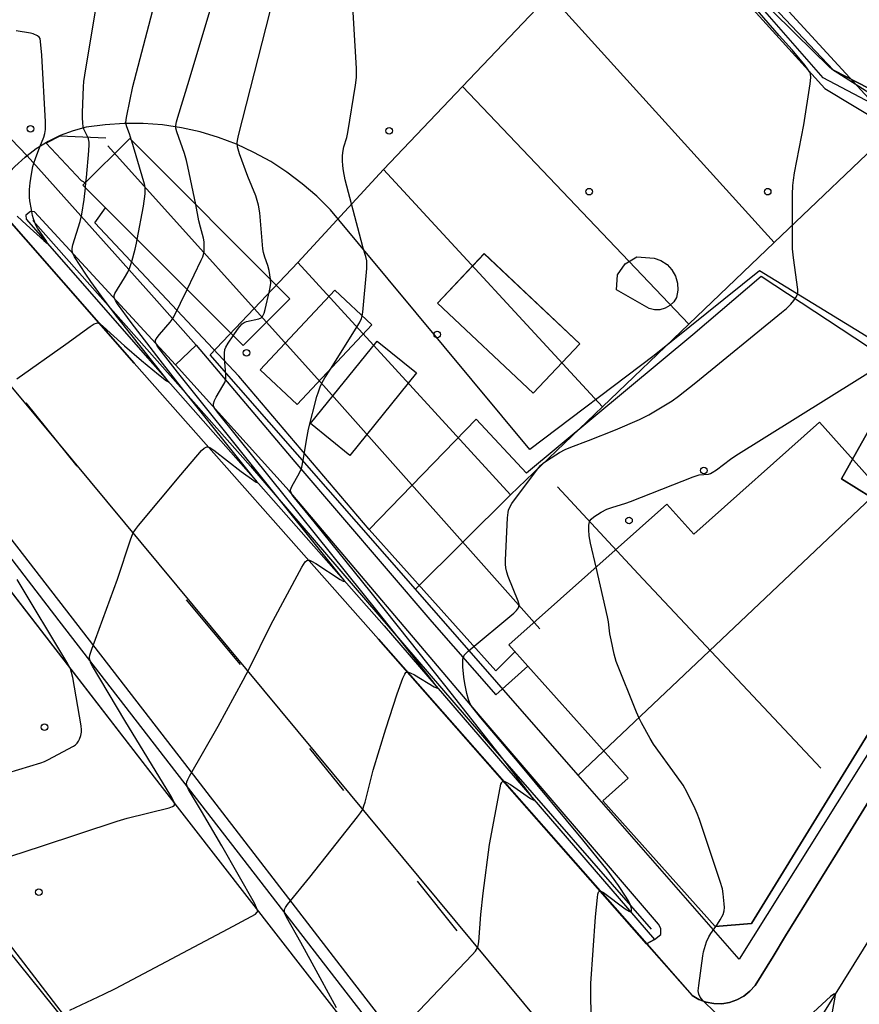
# Model space of a CAD drawing. Extents: x 0 to 85000, y -1 to 75000.
# Tile 127 of 147: x 39474 to 39602, y 62992 to 63142. Entities that reach past the tile are written whole.
import ezdxf

# ---------------------------------------------------------------- set-up
doc = ezdxf.new("R2010")
doc.units = 0
doc.header["$MEASUREMENT"] = 0
doc.header["$PDMODE"] = 33
doc.header["$PDSIZE"] = -3
for name, color, linetype in [('BOS3D_ACTIVE_POLY_CLIP', 227, 'CONTINUOUS'), ('BOS3D_PAVEMENT_MARKINGS_LI', 15, 'CONTINUOUS'), ('CONTOUR_CLIP', 120, 'CONTINUOUS'), ('DTM_INFOTECHBREAKS_CLIP', 4, 'CONTINUOUS'), ('DTM_POINT', 158, 'CONTINUOUS'), ('FENCE_CLIP', 96, 'CONTINUOUS'), ('PARCELS_FULL_17_CLIP', 7, 'CONTINUOUS'), ('PARKING_CLIP', 78, 'CONTINUOUS'), ('ROAD_CLIP', 197, 'CONTINUOUS'), ('SIDEWALK_CLIP', 78, 'CONTINUOUS')]:
    doc.layers.add(name, color=color, linetype=linetype)

msp = doc.modelspace()

# ---------------------------------------------------------------- linework, layer by layer
at = {"layer": 'BOS3D_ACTIVE_POLY_CLIP'}
for points, elevation in [([(39515.5, 63099.43), (39508.35, 63092.29), (39483.89, 63116.78), (39491.04, 63123.92)], 39.5), ([(39559.78, 63092.58), (39552.65, 63085.03), (39538.07, 63098.78), (39545.2, 63106.34)], 33), ([(39528.03, 63095.46), (39516.6, 63083.28), (39510.95, 63088.58), (39522.38, 63100.76)], 34.5), ([(39534.85, 63088.11), (39524.66, 63075.51), (39518.66, 63080.36), (39528.85, 63092.96)], 34.5), ([(39631.47, 63077.85), (39586.02, 63003.95), (39580.48, 63003.48), (39563.31, 63022.69), (39567.18, 63026.15), (39551.87, 63043.29), (39548.97, 63046.54), (39573.07, 63068.07), (39577.21, 63063.44), (39596.43, 63080.6), (39605.03, 63070.96), (39612.58, 63088.18), (39612.71, 63088.49)], 46)]:
    msp.add_lwpolyline(points, close=True, dxfattribs=dict(at, elevation=elevation))
at = {"layer": 'BOS3D_PAVEMENT_MARKINGS_LI'}
for p, q in [((39475.17, 63083.53), (39482.94, 63073.85)), ((39499.64, 63053.44), (39507.92, 63043.53)), ((39518.48, 63030.72), (39523.67, 63024.31)), ((39534.95, 63010.44), (39541, 63002.85))]:
    msp.add_line(p, q, dxfattribs=at)
msp.add_lwpolyline([(39412.63, 63140.31), (39440.67, 63104.36), (39467.25, 63069.92), (39499.41, 63028.4), (39524.53, 62995.82), (39553.15, 62958.75), (39582.81, 62920.78), (39599.6, 62899.74), (39605.45, 62892.88), (39611.5, 62886.19), (39617.72, 62879.66), (39624.13, 62873.32), (39630.7, 62867.14), (39637.45, 62861.16), (39644.35, 62855.36), (39650.26, 62850.77), (39656.31, 62846.37), (39662.5, 62842.17), (39692.95, 62823.11), (39717.64, 62807.94), (39732.99, 62798.52), (39753.37, 62785.93)], dxfattribs=at)
at = {"layer": 'CONTOUR_CLIP'}
msp.add_line((39484.26, 63116.42, 31), (39484.35, 63117.24, 31), dxfattribs=at)
for points, elevation in [([(39526.56, 63096.84), (39526.64, 63097.39), (39527.24, 63104.08), (39527.27, 63104.67), (39527.25, 63105.25), (39527.11, 63105.91), (39526.7, 63107.19), (39526.38, 63108.34), (39523.97, 63117.63), (39523.68, 63118.99), (39523.58, 63119.77), (39523.52, 63120.55), (39523.54, 63121.32), (39523.64, 63122.08), (39523.76, 63122.64), (39524.18, 63124.1), (39524.35, 63124.87), (39525.54, 63132.07), (39525.69, 63133.25), (39525.66, 63134.63), (39524.83, 63149.29)], 27), ([(39501.11, 63113.85), (39499.93, 63119.67), (39499.7, 63120.59), (39499.39, 63121.63), (39498.21, 63124.97), (39498.08, 63125.53), (39498.08, 63125.91), (39498.17, 63126.46), (39498.37, 63127.21), (39500.11, 63132.83), (39504.51, 63147.51)], 29), ([(39561.59, 62986.91), (39561.47, 62993.11), (39561.48, 62994.77), (39562.21, 63004.98), (39562.48, 63007.93), (39562.56, 63008.46), (39562.64, 63008.75), (39562.78, 63008.92), (39562.88, 63008.94), (39563.12, 63008.86), (39563.41, 63008.69), (39566.73, 63006.21), (39567.32, 63005.82), (39567.55, 63005.74), (39567.63, 63005.75), (39567.71, 63005.9), (39567.71, 63006.16), (39567.66, 63006.47), (39567.54, 63006.8), (39567.28, 63007.32), (39566.88, 63007.99), (39565.7, 63009.78), (39563.95, 63012.14), (39560.25, 63016.76), (39550.52, 63028.45), (39544.67, 63035.39), (39543.26, 63037.17), (39542.97, 63037.66), (39542.77, 63038.19), (39542.54, 63039.13), (39542.23, 63040.64), (39542.09, 63041.61), (39541.94, 63043.19), (39541.9, 63043.97), (39541.92, 63044.35), (39542.01, 63044.68), (39542.15, 63044.95), (39542.34, 63045.2), (39542.72, 63045.59), (39549.71, 63051.41), (39550.13, 63051.8), (39550.45, 63052.22), (39550.5, 63052.37), (39550.51, 63052.69), (39550.38, 63053.2), (39548.84, 63056.99), (39548.62, 63057.66), (39548.48, 63058.32), (39548.44, 63058.9), (39548.45, 63059.49), (39548.77, 63065.98), (39548.83, 63066.76), (39548.9, 63067.13), (39549.03, 63067.48), (39549.42, 63068.14), (39553.17, 63073.19), (39553.79, 63073.94), (39554.22, 63074.32), (39554.87, 63074.77), (39556.71, 63075.93), (39557.57, 63076.42), (39558.44, 63076.78), (39561.1, 63077.76), (39565.25, 63079.4), (39568.89, 63081), (39570.32, 63081.72), (39573.92, 63083.84), (39574.89, 63084.54), (39577.54, 63086.63), (39590.63, 63097.32), (39591.36, 63097.96), (39592.03, 63098.63), (39592.51, 63099.19), (39592.82, 63099.63), (39593.03, 63100.11), (39593.09, 63100.47), (39593.08, 63100.85), (39592.43, 63105.71), (39592.31, 63107.08), (39592.3, 63115.39), (39592.33, 63116.77), (39592.42, 63117.55), (39592.61, 63118.7), (39594.04, 63126.02), (39594.98, 63132.29), (39595.08, 63133.26), (39595.03, 63133.81), (39594.89, 63134.14), (39594.69, 63134.45), (39594.22, 63135.07), (39592.25, 63137.48), (39590.27, 63139.7), (39584.92, 63145.87)], 26), ([(39491.32, 63123.65), (39490.99, 63124.67), (39490.59, 63125.73), (39490.46, 63126.26), (39490.48, 63126.83), (39490.57, 63127.41), (39491.51, 63131.86), (39495.08, 63145.54)], 30), ([(39512.56, 63102.37), (39512.56, 63102.42), (39512.33, 63103.78), (39512.13, 63104.54), (39511.66, 63105.82), (39511.49, 63106.51), (39511.39, 63107.05), (39510.9, 63112.6), (39510.72, 63113.74), (39510.31, 63115.15), (39509.08, 63118.14), (39507.82, 63121.58), (39507.49, 63122.68), (39507.45, 63123.25), (39507.49, 63123.63), (39507.66, 63124.4), (39513.12, 63145.8)], 28), ([(39484.35, 63117.24), (39484.42, 63117.96), (39484.8, 63122.05), (39484.86, 63123.01), (39484.83, 63123.4), (39484.72, 63123.9), (39484.59, 63124.23), (39484.04, 63125.37), (39483.94, 63125.73), (39483.85, 63126.31), (39483.8, 63127.1), (39483.8, 63127.89), (39483.98, 63131.85), (39484.03, 63132.63), (39484.17, 63133.61), (39485.85, 63143.76)], 31), ([(39604.65, 63130.47), (39599.19, 63133.9), (39598.55, 63134.34), (39597.96, 63134.83), (39592.67, 63139.98), (39589.01, 63143.62)], 25), ([(39473.85, 63112.08), (39475.27, 63110.73), (39477.89, 63108.35), (39478.26, 63108.03), (39478.47, 63107.9), (39478.3, 63108.23), (39476.93, 63110.25), (39476.75, 63110.59), (39476.52, 63111.11), (39476.34, 63111.65), (39476.2, 63112.19), (39476.05, 63113.11), (39475.79, 63114.39), (39475.73, 63114.96), (39475.74, 63116.16), (39475.81, 63117.14), (39476.02, 63118.51), (39476.24, 63119.67), (39476.38, 63120.16), (39476.63, 63120.86), (39477.32, 63122.68), (39477.92, 63124.14), (39478.08, 63124.7), (39478.17, 63125.3), (39478.15, 63126.49), (39477.59, 63136.68), (39477.51, 63137.75), (39477.34, 63139.21), (39477.22, 63139.42), (39476.94, 63139.64), (39476.3, 63139.92), (39475.85, 63140.03), (39473.7, 63140.37)], 32), ([(39492.17, 63108.49), (39493.13, 63113.62), (39493.4, 63115.48), (39493.41, 63116.37), (39493.35, 63116.75), (39493.21, 63117.32), (39491.35, 63123.55), (39491.32, 63123.65)], 30), ([(39473.79, 63087.19), (39481.25, 63092.51), (39484.98, 63095.21), (39485.62, 63095.61), (39485.94, 63095.73), (39486.1, 63095.74), (39486.25, 63095.71), (39486.55, 63095.56), (39487, 63095.22), (39490.25, 63092.27), (39492.82, 63090), (39495.41, 63087.86), (39496.64, 63086.9), (39496.99, 63086.69), (39496.87, 63086.9), (39496.57, 63087.3), (39489.24, 63096.51), (39487.13, 63099.27), (39485.09, 63102.08), (39484.32, 63103.21), (39482.59, 63105.86), (39482.34, 63106.36), (39482.24, 63106.71), (39482.25, 63107.11), (39482.36, 63107.67), (39483.44, 63111.26), (39483.71, 63112.39), (39484.07, 63114.63), (39484.26, 63116.42)], 31), ([(39499.8, 63100.85), (39501.95, 63105.32), (39502.19, 63105.86), (39502.36, 63106.41), (39502.42, 63106.78), (39502.43, 63107.36), (39502.4, 63108.13), (39502.32, 63108.7), (39501.83, 63110.41), (39501.61, 63111.33), (39501.11, 63113.85)], 29), ([(39470.5, 63013.5), (39477.57, 63015.76), (39489.1, 63019.61), (39490.64, 63020.04), (39497.04, 63021.64), (39497.55, 63021.82), (39497.8, 63021.97), (39497.87, 63022.07), (39497.89, 63022.2), (39497.83, 63022.48), (39497.69, 63022.8), (39497.31, 63023.49), (39490.31, 63034.99), (39485.36, 63043.3), (39485.11, 63043.77), (39484.93, 63044.25), (39484.91, 63044.6), (39484.96, 63044.96), (39485.26, 63045.9), (39489.16, 63056.58), (39491.14, 63062.59), (39491.34, 63063.14), (39491.58, 63063.67), (39491.9, 63064.16), (39492.39, 63064.78), (39498.82, 63072.55), (39502.02, 63076.25), (39502.42, 63076.62), (39502.69, 63076.78), (39502.82, 63076.82), (39502.97, 63076.81), (39503.27, 63076.69), (39503.87, 63076.28), (39508.06, 63073.06), (39510, 63071.66), (39510.37, 63071.41), (39510.49, 63071.37), (39510.38, 63071.6), (39509.95, 63072.15), (39499.31, 63085.41), (39495.66, 63090.04), (39491.26, 63095.83), (39489.17, 63098.69), (39488.86, 63099.17), (39488.7, 63099.49), (39488.64, 63099.81), (39488.65, 63099.95), (39488.75, 63100.23), (39490.24, 63102.66), (39490.73, 63103.52), (39491.04, 63104.24), (39491.33, 63105.15), (39491.86, 63107.01), (39492.07, 63107.96), (39492.17, 63108.49)], 30), ([(39506.85, 63093.8), (39507.5, 63094.76), (39507.85, 63095.22), (39508.23, 63095.62), (39508.53, 63095.82), (39508.89, 63095.95), (39510.78, 63096.37), (39511.1, 63096.51), (39511.34, 63096.74), (39511.57, 63097.22), (39511.73, 63097.78), (39512.41, 63100.68), (39512.56, 63101.45), (39512.59, 63101.83), (39512.56, 63102.37)], 28), ([(39481.9, 62990.69), (39487.08, 62993.15), (39488.84, 62994.04), (39506.06, 63003.16), (39509.61, 63005.02), (39510.24, 63005.41), (39510.46, 63005.63), (39510.53, 63005.76), (39510.53, 63006.05), (39510.42, 63006.37), (39510.08, 63007.05), (39505.1, 63015.81), (39502, 63021.11), (39500, 63024.44), (39499.84, 63024.77), (39499.74, 63025.1), (39499.72, 63025.27), (39499.78, 63025.62), (39499.91, 63025.96), (39500.18, 63026.48), (39504.56, 63034.11), (39508.35, 63041.13), (39509.27, 63042.89), (39512.59, 63049.63), (39517.35, 63058.42), (39517.85, 63059.22), (39518.08, 63059.44), (39518.2, 63059.5), (39518.49, 63059.48), (39518.8, 63059.36), (39519.46, 63058.96), (39523.2, 63056.55), (39523.64, 63056.29), (39523.87, 63056.21), (39523.83, 63056.33), (39523.73, 63056.49), (39523.3, 63057.05), (39498.31, 63088.21), (39495.48, 63091.88), (39495.17, 63092.35), (39494.97, 63092.81), (39494.98, 63093.11), (39495.21, 63093.54), (39495.56, 63093.98), (39497.22, 63095.85), (39497.53, 63096.26), (39497.78, 63096.67), (39499.8, 63100.85)], 29), ([(39521.68, 63088.69), (39526.13, 63095.74), (39526.46, 63096.44), (39526.56, 63096.81), (39526.56, 63096.84)], 27), ([(39522.6, 62991.05), (39518.92, 62997.92), (39517.19, 63001.06), (39514.98, 63004.94), (39514.7, 63005.61), (39514.66, 63005.93), (39514.7, 63006.09), (39514.84, 63006.41), (39515.16, 63006.87), (39518.56, 63011.02), (39525.84, 63020.25), (39526.31, 63020.88), (39526.62, 63021.39), (39526.82, 63021.92), (39526.98, 63022.48), (39528.23, 63027.39), (39530.14, 63033.7), (39531.88, 63039.06), (39532.75, 63041.44), (39533.05, 63042.09), (39533.23, 63042.32), (39533.34, 63042.38), (39533.6, 63042.39), (39533.89, 63042.28), (39534.53, 63041.95), (39537.52, 63040.15), (39537.9, 63039.96), (39538.02, 63039.94), (39538.03, 63039.99), (39537.84, 63040.29), (39537.41, 63040.87), (39528.98, 63051.56), (39507.55, 63078.25), (39504.42, 63082.11), (39503.98, 63082.73), (39503.82, 63083.08), (39503.81, 63083.38), (39503.97, 63083.89), (39504.25, 63084.4), (39505.28, 63086.13), (39505.54, 63086.65), (39505.65, 63086.97), (39505.7, 63087.35), (39505.71, 63087.93), (39505.53, 63090.33), (39505.5, 63091.11), (39505.57, 63091.68), (39505.7, 63092.02), (39506.08, 63092.68), (39506.85, 63093.8)], 28), ([(39531.19, 62986.4), (39543.33, 62999.15), (39543.85, 62999.74), (39544.15, 63000.22), (39544.26, 63000.58), (39544.36, 63001.16), (39544.68, 63005.32), (39545.01, 63008.62), (39546, 63016.01), (39547.62, 63024.68), (39547.75, 63025.23), (39547.86, 63025.53), (39547.94, 63025.63), (39548.03, 63025.7), (39548.14, 63025.72), (39548.26, 63025.7), (39548.55, 63025.57), (39549.18, 63025.18), (39552.28, 63023.07), (39552.65, 63022.85), (39552.77, 63022.82), (39552.77, 63022.87), (39552.26, 63023.61), (39548.04, 63029.13), (39540.14, 63039.18), (39533.9, 63047.06), (39527.92, 63054.54), (39519.22, 63065.33), (39516.22, 63069), (39515.87, 63069.47), (39515.64, 63069.94), (39515.61, 63070.26), (39515.78, 63070.77), (39516.95, 63072.85), (39517.2, 63073.39), (39517.31, 63073.73), (39517.54, 63074.79), (39518.14, 63078.37), (39518.36, 63079.5), (39519.63, 63084.48), (39519.85, 63085.24), (39520.12, 63085.96), (39520.44, 63086.67), (39520.83, 63087.35), (39521.68, 63088.69)], 27), ([(39562.27, 63058.41), (39561.41, 63062.11), (39561.24, 63063.22), (39561.17, 63064.14), (39561.17, 63064.86), (39561.25, 63065.35), (39561.31, 63065.5), (39561.52, 63065.77), (39561.93, 63066.12), (39563.06, 63066.83), (39563.92, 63067.27), (39564.66, 63067.53), (39566.81, 63068.19), (39567.53, 63068.45), (39577.1, 63072.25), (39578.03, 63072.51), (39579.45, 63072.66), (39579.74, 63072.75), (39580.03, 63072.88), (39580.66, 63073.3), (39582.79, 63074.93), (39583.61, 63075.48), (39606.88, 63090)], 25), ([(39580.56, 63003.48), (39580.83, 63003.87), (39581.24, 63004.52), (39581.67, 63005.35), (39581.85, 63005.87), (39581.89, 63006.42), (39581.87, 63006.99), (39581.7, 63008.51), (39581.57, 63009.26), (39581.24, 63010.4), (39578.06, 63019.83), (39577.72, 63020.76), (39577.41, 63021.48), (39576.12, 63024.08), (39575.56, 63025.09), (39574.69, 63026.36), (39571.07, 63031.38), (39570.56, 63032.22), (39569.22, 63034.63), (39568.87, 63035.33), (39568.47, 63036.24), (39565.37, 63044), (39565.05, 63045.1), (39564.56, 63047.32), (39564.4, 63048.25), (39564.17, 63050.08), (39564.02, 63050.85), (39562.27, 63058.41)], 25), ([(39472.42, 63027), (39477.45, 63028.49), (39477.99, 63028.7), (39478.52, 63028.96), (39482.45, 63031.07), (39482.75, 63031.29), (39483.02, 63031.53), (39483.21, 63031.83), (39483.36, 63032.15), (39483.54, 63032.67), (39483.65, 63033.2), (39483.67, 63033.58), (39483.62, 63034.16), (39482.32, 63041.56), (39482.16, 63042.32), (39481.97, 63042.87), (39481.4, 63043.91), (39473.82, 63056.55)], 31), ([(39580.48, 62990.34), (39578.58, 62992.17), (39578.16, 62992.7), (39577.96, 62993.14), (39577.9, 62993.69), (39577.97, 62994.47), (39578.57, 62999.03), (39578.68, 62999.61), (39578.82, 63000.13), (39579.17, 63001.15), (39579.52, 63001.93), (39579.81, 63002.41), (39580.56, 63003.48)], 25), ([(39597.41, 62985.12), (39598.82, 62992.71), (39598.86, 62993.09), (39598.81, 62993.22), (39598.75, 62993.23), (39598.58, 62993.15), (39598.11, 62992.78), (39592.2, 62987.35)], 25)]:
    msp.add_lwpolyline(points, dxfattribs=dict(at, elevation=elevation))
at = {"layer": 'DTM_INFOTECHBREAKS_CLIP'}
msp.add_line((39633.77, 63049.46, 23.75), (39577.89, 62959.57, 25.75), dxfattribs=at)
for points in [[(39515.02, 63161.95, 26.83), (39515.85, 63204.71, 26.62), (39519.66, 63213.87, 26.54), (39582.19, 63172.93, 26.43), (39572.79, 63158.56, 26.76), (39597.21, 63131.6, 25.93), (39644.76, 63102.95, 23.75), (39652.58, 63101.5, 22.75)], [(39594.95, 63181.65, 23.76), (39577.5, 63156.67, 24.26), (39598.56, 63134.38, 24.96), (39649.46, 63108.18, 23.85), (39650.48, 63107.59, 23.94), (39651.41, 63106.85, 23.87), (39652.21, 63106.01, 23.66), (39652.86, 63105.08, 23.3), (39653.32, 63104.11, 22.81), (39653.67, 63103.26, 22.69)], [(39430.18, 63158.8, 33.16), (39438.23, 63149.87, 32.92), (39457.99, 63127.96, 32.33), (39469.69, 63114.66, 31.78), (39491.73, 63089.6, 30.73), (39529.05, 63047.44, 28.28), (39570.01, 63000.86, 25.5), (39576.95, 62992.96, 25.02), (39577.99, 62992.35, 25.02), (39579.11, 62991.94, 24.99), (39580.29, 62991.72, 24.93), (39581.49, 62991.7, 24.87), (39582.67, 62991.89, 24.78), (39583.79, 62992.28, 24.68), (39584.84, 62992.85, 24.56), (39585.77, 62993.6, 24.44), (39586.56, 62994.49, 24.32), (39589.32, 62998.91, 24.29)], [(39781.4, 62789.36, 23.33), (39742.96, 62813.06, 23.1), (39684.72, 62847.68, 24.35), (39677.71, 62852.87, 24.35), (39670.82, 62858.22, 24.36), (39664.05, 62863.74, 24.38), (39657.42, 62869.41, 24.42), (39650.92, 62875.23, 24.46), (39644.56, 62881.2, 24.51), (39638.35, 62887.32, 24.57), (39632.27, 62893.58, 24.65), (39626.35, 62899.99, 24.73), (39620.57, 62906.53, 24.83), (39614.95, 62913.2, 24.93), (39609.49, 62920, 25.04), (39604.19, 62926.93, 25.17), (39599.05, 62933.98, 25.3), (39577.89, 62959.57, 25.75), (39559.24, 62982.14, 26.15), (39482.3, 63074.82, 30.53), (39429.95, 63137.63, 33.13)], [(39571.15, 63090.78, 26.69), (39552.17, 63076.43, 26.29), (39521.71, 63113.02, 27.14), (39519.63, 63115.1, 27.19), (39517.4, 63117.03, 27.28), (39515.05, 63118.8, 27.41), (39512.58, 63120.4, 27.57), (39510, 63121.82, 27.77), (39507.33, 63123.05, 28), (39504.59, 63124.09, 28.26), (39501.78, 63124.94, 28.56), (39498.92, 63125.57, 28.88), (39496.02, 63126.01, 29.24), (39493.11, 63126.23, 29.62), (39490.19, 63126.25, 30.02), (39487.28, 63126.05, 30.45), (39484.39, 63125.65, 30.9), (39482.39, 63125.11, 31.29), (39480.43, 63124.38, 31.62), (39478.55, 63123.46, 31.88), (39476.75, 63122.37, 32.05), (39475.34, 63121.31, 32.14), (39475.06, 63121.1, 32.15), (39473.49, 63119.68, 32.18)], [(39487.7, 63122.8, 30.65), (39521.02, 63085.72, 26.92), (39553.67, 63049.01, 25.91)], [(39475.34, 63121.31, 32.14), (39494.38, 63100.02, 29.53), (39501.18, 63092.37, 28.42), (39498.02, 63089.37, 28.47), (39476.5, 63112.74, 31.88), (39475.85, 63112.76, 32.14), (39475.15, 63112.21, 32.16)], [(39560.44, 62946.59, 25.48), (39555.38, 62953.05, 25.58), (39524.44, 62992.99, 27.33), (39480.26, 63050.21, 30.3), (39440.94, 63101.48, 32.66), (39429.71, 63116.04, 33.09)], [(39475.15, 63112.21, 32.16), (39475.22, 63111.62, 32.17), (39493.79, 63090.35, 31.26), (39529.92, 63049.44, 28.57), (39571.19, 63001.49, 25.77), (39570.01, 63000.86, 25.5)], [(39429.6, 63106.35, 33.07), (39433.98, 63101.28, 33.65), (39435.79, 63100.43, 33.61), (39437.25, 63100.8, 33.65), (39495.62, 63025.22, 30.2), (39531.45, 62979.1, 27.36), (39561.98, 62939.15, 26.33), (39599.73, 62887.69, 24.95), (39615.1, 62868.17, 24.79), (39629.65, 62854.91, 24.57), (39649.03, 62841.43, 24.41), (39671.85, 62825.1, 23.31)], [(39612.58, 63088.18, 24.71), (39587.25, 63103.71, 26.4), (39571.15, 63090.78, 26.69)], [(39501.18, 63092.37, 28.42), (39516.27, 63074.53, 27.04), (39537.19, 63050.08, 26.21), (39546.97, 63038.89, 25.76), (39551.87, 63043.29, 25.76)], [(39571.19, 63001.49, 25.77), (39572.16, 63002.27, 25.8), (39572.15, 63003.22, 25.83), (39571.81, 63003.86, 25.82), (39544.56, 63035.65, 25.94), (39515.38, 63070.08, 27), (39498.02, 63089.37, 28.47)], [(39596.63, 63027.71, 24.02), (39568.71, 63057.42, 24.36), (39556.41, 63070.7, 25.4)], [(39623.71, 63054.8, 24.26), (39599.12, 63014.79, 24.12), (39591.23, 63002.07, 24.23), (39589.32, 62998.91, 24.29)], [(39470.72, 63001.9, 29.5), (39498.07, 62968.01, 28.1), (39521.38, 62939.39, 27.22), (39536.45, 62922.28, 27.4), (39549.64, 62908.35, 27.2), (39566.97, 62886.47, 25.96), (39577.73, 62871.75, 25.3), (39590.75, 62853.87, 25.74), (39601.2, 62840.93, 25.89), (39611.23, 62830.29, 25.8), (39629.1, 62812.81, 25.69), (39653.32, 62789.03, 25.25), (39675.71, 62764.62, 24.2), (39695.96, 62744.01, 23.77)]]:
    msp.add_polyline3d(points, dxfattribs=at)
msp.add_polyline3d([(39569.68, 63098.34, 26.12), (39565.41, 63100.8, 26.24), (39565.54, 63103.11, 26.24), (39566.72, 63104.8, 26.24), (39568.52, 63105.84, 26.24), (39571.15, 63105.67, 26.24), (39572.19, 63105.29, 26.24), (39573.12, 63104.68, 26.24), (39573.87, 63103.88, 26.24), (39574.42, 63102.92, 26.24), (39574.73, 63101.85, 26.24), (39574.78, 63100.75, 26.24), (39574.58, 63099.66, 26.24), (39574.14, 63098.96, 26.24), (39573.55, 63098.39, 26.24), (39572.83, 63097.99, 26.23), (39572.04, 63097.77, 26.21), (39571.21, 63097.76, 26.18), (39570.41, 63097.95, 26.15)], close=True, dxfattribs=at)
at = {"layer": 'DTM_POINT'}
for p in [(39475.87, 63125.4, 32.4), (39530.66, 63125.12, 26.66), (39561.23, 63115.81, 26.14), (39588.5, 63115.81, 26.14), (39538.02, 63093.98, 26.46), (39508.87, 63091.19, 27.3), (39578.73, 63073.2, 25.02), (39567.31, 63065.54, 24.76), (39478.02, 63033.98, 31.43), (39477.14, 63008.74, 29.49)]:
    msp.add_point(p, dxfattribs=at)
at = {"layer": 'FENCE_CLIP'}
for points in [[(39646.52, 63107.09), (39596.95, 63133.21), (39574.18, 63159.37), (39583.89, 63172.65)], [(39487.37, 63124), (39480.34, 63124.28), (39478.29, 63123.22), (39483.59, 63117.52), (39484.28, 63117.17)], [(39527.62, 63064.17), (39507.68, 63087.63), (39485.71, 63111.05), (39487.32, 63113.35)], [(39476.21, 63111.41), (39509.49, 63073.88), (39546.49, 63030.82), (39570.68, 63003.07)], [(39611.95, 63086.75), (39587.5, 63102.86), (39577.04, 63093.94), (39551.67, 63072.79), (39543.97, 63081.03), (39527.62, 63064.17)], [(39527.62, 63064.17), (39546.96, 63042.6), (39549.9, 63045.51)]]:
    msp.add_lwpolyline(points, dxfattribs=at)
at = {"layer": 'PARCELS_FULL_17_CLIP'}
for points in [[(39639.62, 63432.05), (39555.57, 63304.02), (39627.38, 63256.74), (39622.81, 63227.82), (39695.73, 63176.52), (39649.1, 63102.13), (39607.96, 63125.67), (39572.57, 63164.22), (39571.22, 63165.69), (39581.61, 63178.65), (39550.93, 63198.77), (39533.55, 63210.08), (39517.33, 63220.74), (39522, 63159.56), (39453, 63150.96), (39451.64, 63338.2), (39474.57, 63324.44), (39600.53, 63477.49), (39637.94, 63434.01)], [(39607.96, 63125.67), (39589.51, 63108.03), (39555.21, 63145.94), (39572.57, 63164.22)], [(39589.51, 63108.03), (39576.47, 63095.57), (39541.87, 63131.91), (39555.21, 63145.94)], [(39576.47, 63095.57), (39563.27, 63082.95), (39529.81, 63119.2), (39541.87, 63131.91)], [(39649.1, 63102.13), (39642.16, 63091.06), (39618.7, 63105.7), (39599.79, 63071.94), (39604.38, 63069.07), (39559.54, 63026.63), (39534.68, 63055.04), (39549.18, 63069.47), (39563.27, 63082.95), (39576.47, 63095.57), (39589.51, 63108.03), (39607.96, 63125.67)], [(39563.27, 63082.95), (39549.18, 63069.47), (39516.73, 63104.99), (39529.81, 63119.2)], [(39642.16, 63091.06), (39584.14, 62998.53), (39559.54, 63026.63), (39604.38, 63069.07), (39599.79, 63071.94), (39618.7, 63105.7)], [(39549.18, 63069.47), (39534.68, 63055.04), (39503.34, 63090.85), (39516.73, 63104.99)], [(39428.29, 62951.35), (39428.16, 63058.65), (39561.41, 62885.04)], [(39428.29, 62951.35), (39428.16, 63058.65), (39561.41, 62885.04)]]:
    msp.add_lwpolyline(points, close=True, dxfattribs=at)
at = {"layer": 'PARKING_CLIP'}
for points in [[(39631.64, 63265.87), (39625.34, 63256.12), (39623.87, 63254.37), (39644.11, 63240.85), (39647.41, 63238.65), (39687.73, 63212.47), (39706.05, 63200.44), (39649.46, 63108.18), (39598.56, 63134.38), (39577.5, 63156.67), (39594.95, 63181.65), (39595.34, 63181.4), (39599.46, 63187.77), (39599.3, 63187.88), (39624.95, 63224.6), (39620.18, 63227.63), (39620.38, 63227.94), (39565.11, 63263.62)], [(39572.79, 63158.56), (39597.21, 63131.6), (39644.76, 63102.95)], [(39612.58, 63088.18), (39587.25, 63103.71), (39571.15, 63090.78), (39552.17, 63076.43), (39521.71, 63113.02), (39519.63, 63115.1), (39517.4, 63117.03), (39515.05, 63118.8), (39512.58, 63120.4), (39510, 63121.82), (39507.33, 63123.05), (39504.59, 63124.09), (39501.78, 63124.94), (39498.92, 63125.57), (39496.02, 63126.01), (39493.11, 63126.23), (39490.19, 63126.25), (39487.28, 63126.05), (39484.39, 63125.65), (39482.39, 63125.11), (39480.43, 63124.38), (39478.55, 63123.46), (39476.75, 63122.37), (39475.34, 63121.31), (39446.06, 63151.83)], [(39468.15, 62942.1), (39465.75, 63009.17), (39465.61, 63011.91), (39465.26, 63014.64), (39464.68, 63017.32), (39463.88, 63019.95), (39462.88, 63022.5), (39461.67, 63024.96), (39460.26, 63027.32), (39458.67, 63029.55), (39439.22, 63056.05), (39433.1, 63063.44), (39432.46, 63064.11), (39431.67, 63064.61), (39430.81, 63064.91), (39429.95, 63064.98), (39429.14, 63064.81), (39429.6, 63106.35), (39433.98, 63101.28), (39435.79, 63100.43), (39437.24, 63100.8), (39495.62, 63025.22), (39531.45, 62979.1)]]:
    msp.add_lwpolyline(points, dxfattribs=at)
for points in [[(39475.34, 63121.31), (39475.06, 63121.1), (39473.49, 63119.68), (39472.07, 63118.13), (39470.79, 63116.45), (39469.69, 63114.66), (39457.99, 63127.96), (39438.23, 63149.87), (39439.74, 63149.77), (39441.24, 63149.89), (39442.72, 63150.2), (39444.14, 63150.71), (39445.47, 63151.42), (39446.06, 63151.83)], [(39559.78, 63092.58), (39545.2, 63106.33), (39538.07, 63098.78), (39552.65, 63085.03)]]:
    msp.add_lwpolyline(points, close=True, dxfattribs=at)
at = {"layer": 'ROAD_CLIP'}
for points in [[(39358.53, 63242.27), (39430.18, 63158.8), (39438.23, 63149.87), (39457.99, 63127.96), (39469.69, 63114.66), (39491.73, 63089.6), (39529.05, 63047.44), (39570, 63000.86), (39576.95, 62992.96), (39577.99, 62992.35), (39579.11, 62991.94), (39580.29, 62991.72), (39581.48, 62991.7), (39582.66, 62991.89), (39583.79, 62992.28), (39584.84, 62992.85), (39585.77, 62993.6), (39586.56, 62994.49), (39589.32, 62998.91), (39591.23, 63002.07), (39599.12, 63014.79), (39623.71, 63054.8)], [(39555.38, 62953.06), (39524.44, 62992.99), (39480.26, 63050.21), (39440.94, 63101.48), (39429.71, 63116.04), (39411.03, 63139.3), (39410.41, 63139.68), (39409.7, 63139.87), (39408.97, 63139.85), (39408.27, 63139.62)]]:
    msp.add_lwpolyline(points, dxfattribs=at)
at = {"layer": 'SIDEWALK_CLIP'}
msp.add_lwpolyline([(39501.18, 63092.37), (39498.02, 63089.37), (39476.5, 63112.74), (39475.85, 63112.76), (39475.15, 63112.21), (39475.22, 63111.62), (39493.79, 63090.35), (39529.92, 63049.44), (39571.19, 63001.49), (39570, 63000.86), (39529.05, 63047.44), (39491.73, 63089.6), (39469.69, 63114.66), (39470.79, 63116.45), (39472.07, 63118.13), (39473.49, 63119.68), (39475.06, 63121.1), (39475.34, 63121.31), (39494.38, 63100.02)], close=True, dxfattribs=at)
msp.add_lwpolyline([(39623.71, 63054.8), (39599.12, 63014.79), (39591.23, 63002.07), (39589.32, 62998.91), (39586.56, 62994.49), (39585.77, 62993.6), (39584.84, 62992.85), (39583.79, 62992.28), (39582.66, 62991.89), (39581.48, 62991.7), (39580.29, 62991.72), (39579.11, 62991.94), (39577.99, 62992.35), (39576.95, 62992.96), (39570, 63000.86), (39571.19, 63001.49), (39572.16, 63002.27), (39572.15, 63003.22), (39571.81, 63003.86), (39544.56, 63035.65), (39515.38, 63070.08), (39498.02, 63089.37), (39501.18, 63092.37), (39516.27, 63074.53), (39537.19, 63050.08), (39546.97, 63038.89), (39551.87, 63043.29), (39567.18, 63026.15), (39563.31, 63022.69), (39580.48, 63003.48), (39586.02, 63003.95), (39631.47, 63077.85)], dxfattribs=at)

doc.saveas('drawing.dxf')
